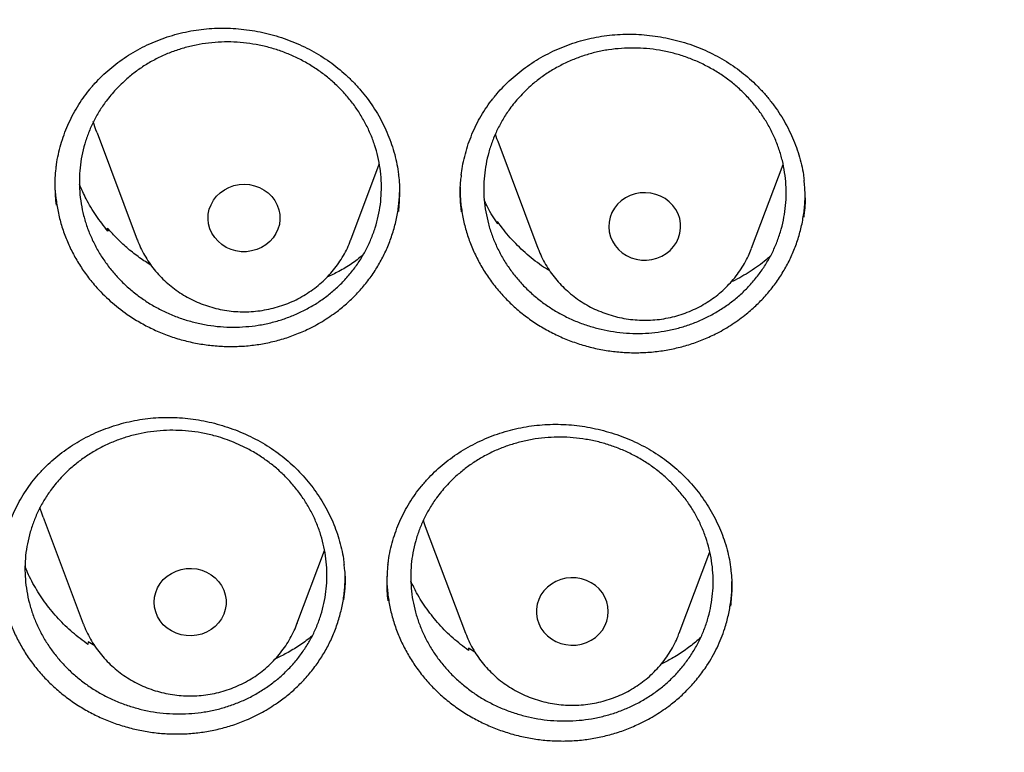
# Model space of a CAD drawing. Header units: millimetres. Extents: x 8 to 795, y 12 to 1770.
# Tile 87 of 127: x 372 to 383, y 1613 to 1621. Entities that reach past the tile are written whole.
import ezdxf

# ---------------------------------------------------------------- set-up
doc = ezdxf.new("R2010")
doc.units = ezdxf.units.MM

msp = doc.modelspace()

# ---------------------------------------------------------------- linework, layer by layer
at = {"color": 7, "linetype": 'Continuous', "lineweight": 30}
for p, q in [((372.62, 1620.147), (373.067, 1618.959)), ((377.075, 1620.054), (377.522, 1618.865)), ((375.443, 1618.959), (375.758, 1619.798)), ((379.898, 1618.865), (380.248, 1619.797)), ((372.732, 1619.066), (372.736, 1619.088)), ((372.736, 1619.088), (372.739, 1619.056)), ((377.068, 1619.148), (377.072, 1619.162)), ((377.072, 1619.162), (377.076, 1619.135)), ((375.443, 1618.959), (375.44, 1618.953)), ((379.894, 1618.855), (379.897, 1618.863)), ((372.02, 1615.874), (372.467, 1614.685)), ((376.27, 1615.77), (376.717, 1614.582)), ((374.843, 1614.685), (375.15, 1615.5)), ((379.093, 1614.582), (379.433, 1615.486)), ((372.468, 1614.681), (372.467, 1614.685)), ((374.845, 1614.692), (374.843, 1614.685)), ((379.091, 1614.577), (379.093, 1614.582)), ((372.521, 1614.486), (372.519, 1614.455)), ((372.595, 1614.439), (372.521, 1614.486)), ((376.752, 1614.416), (376.75, 1614.39)), ((376.822, 1614.371), (376.752, 1614.416))]:
    msp.add_line(p, q, dxfattribs=at)
at = {"color": 7, "linetype": 'Continuous', "lineweight": 30, "flags": 128}
for points in [[(372.62, 1620.147), (372.607, 1620.181), (372.578, 1620.274)], [(377.047, 1620.136), (377.063, 1620.087), (377.075, 1620.054)], [(373.868, 1619.298), (373.888, 1619.349), (373.915, 1619.398), (373.949, 1619.442), (373.99, 1619.482), (374.036, 1619.515), (374.087, 1619.541), (374.142, 1619.561), (374.199, 1619.572), (374.257, 1619.576), (374.315, 1619.572), (374.372, 1619.559), (374.427, 1619.539), (374.477, 1619.512), (374.523, 1619.479), (374.564, 1619.439), (374.597, 1619.394), (374.624, 1619.345), (374.642, 1619.293), (374.653, 1619.239), (374.654, 1619.185), (374.648, 1619.13), (374.632, 1619.077), (374.609, 1619.027), (374.579, 1618.98), (374.541, 1618.938), (374.497, 1618.902), (374.448, 1618.872), (374.395, 1618.849), (374.339, 1618.834), (374.281, 1618.826), (374.223, 1618.826), (374.165, 1618.835), (374.11, 1618.851), (374.057, 1618.874), (374.008, 1618.905), (373.965, 1618.942), (373.928, 1618.984), (373.898, 1619.031), (373.875, 1619.082), (373.861, 1619.135), (373.855, 1619.189), (373.857, 1619.244), (373.868, 1619.298)], [(379.086, 1618.979), (379.102, 1619.031), (379.109, 1619.086), (379.108, 1619.14), (379.099, 1619.194), (379.081, 1619.247), (379.056, 1619.296), (379.023, 1619.341), (378.983, 1619.381), (378.938, 1619.416), (378.887, 1619.443), (378.833, 1619.464), (378.776, 1619.477), (378.718, 1619.482), (378.66, 1619.479), (378.603, 1619.468), (378.548, 1619.45), (378.496, 1619.424), (378.449, 1619.391), (378.408, 1619.353), (378.373, 1619.309), (378.345, 1619.261), (378.325, 1619.209), (378.313, 1619.155), (378.31, 1619.101), (378.315, 1619.046), (378.329, 1618.993), (378.351, 1618.942), (378.38, 1618.895), (378.417, 1618.852), (378.459, 1618.815), (378.507, 1618.783), (378.56, 1618.759), (378.615, 1618.742), (378.673, 1618.733), (378.731, 1618.732), (378.789, 1618.739), (378.845, 1618.754), (378.899, 1618.776), (378.948, 1618.805), (378.992, 1618.841), (379.031, 1618.882), (379.062, 1618.929), (379.086, 1618.979)], [(372.02, 1615.874), (372.008, 1615.907), (371.984, 1615.98)], [(376.246, 1615.839), (376.258, 1615.803), (376.27, 1615.77)], [(373.255, 1614.927), (373.259, 1614.982), (373.272, 1615.035), (373.293, 1615.086), (373.321, 1615.134), (373.357, 1615.177), (373.399, 1615.215), (373.447, 1615.247), (373.499, 1615.272), (373.554, 1615.29), (373.611, 1615.3), (373.67, 1615.302), (373.728, 1615.296), (373.784, 1615.282), (373.838, 1615.261), (373.888, 1615.232), (373.933, 1615.197), (373.972, 1615.156), (374.004, 1615.111), (374.029, 1615.061), (374.045, 1615.009), (374.054, 1614.954), (374.054, 1614.9), (374.045, 1614.845), (374.029, 1614.793), (374.004, 1614.743), (373.972, 1614.698), (373.933, 1614.657), (373.888, 1614.622), (373.838, 1614.593), (373.784, 1614.572), (373.728, 1614.558), (373.67, 1614.552), (373.611, 1614.554), (373.554, 1614.564), (373.499, 1614.582), (373.447, 1614.607), (373.399, 1614.638), (373.357, 1614.676), (373.321, 1614.72), (373.293, 1614.768), (373.272, 1614.819), (373.259, 1614.872), (373.255, 1614.927)], [(378.305, 1614.823), (378.301, 1614.878), (378.288, 1614.931), (378.267, 1614.982), (378.239, 1615.03), (378.203, 1615.074), (378.161, 1615.112), (378.113, 1615.143), (378.061, 1615.168), (378.006, 1615.186), (377.949, 1615.196), (377.89, 1615.198), (377.832, 1615.192), (377.776, 1615.178), (377.722, 1615.157), (377.672, 1615.128), (377.627, 1615.093), (377.588, 1615.052), (377.556, 1615.007), (377.531, 1614.957), (377.515, 1614.905), (377.506, 1614.85), (377.506, 1614.796), (377.515, 1614.741), (377.531, 1614.689), (377.556, 1614.639), (377.588, 1614.594), (377.627, 1614.553), (377.672, 1614.518), (377.722, 1614.489), (377.776, 1614.468), (377.832, 1614.454), (377.89, 1614.448), (377.949, 1614.45), (378.006, 1614.46), (378.061, 1614.478), (378.113, 1614.503), (378.161, 1614.535), (378.203, 1614.573), (378.239, 1614.616), (378.267, 1614.664), (378.288, 1614.715), (378.301, 1614.768), (378.305, 1614.823)]]:
    msp.add_lwpolyline(points, dxfattribs=at)
at = {"color": 7, "linetype": 'Continuous', "lineweight": 30}
for points, knots in [([(358.722, 1619.106), (358.724, 1619.121), (358.744, 1619.292), (358.789, 1619.618), (358.858, 1620.082), (358.935, 1620.546), (359.02, 1621.008), (359.112, 1621.469), (359.211, 1621.928), (359.318, 1622.387), (359.433, 1622.843), (359.555, 1623.298), (359.684, 1623.751), (359.821, 1624.202), (359.965, 1624.651), (360.117, 1625.098), (360.275, 1625.543), (360.441, 1625.985), (360.614, 1626.425), (360.794, 1626.863), (360.982, 1627.297), (361.176, 1627.73), (361.377, 1628.159), (361.585, 1628.585), (361.801, 1629.008), (362.023, 1629.429), (362.252, 1629.846), (362.487, 1630.259), (362.73, 1630.669), (362.979, 1631.076), (363.234, 1631.479), (363.496, 1631.878), (363.765, 1632.274), (364.04, 1632.666), (364.321, 1633.053), (364.609, 1633.437), (364.903, 1633.816), (365.203, 1634.192), (365.509, 1634.562), (365.821, 1634.929), (366.139, 1635.291), (366.463, 1635.648), (366.792, 1636.001), (367.128, 1636.349), (367.469, 1636.692), (367.815, 1637.03), (368.167, 1637.363), (368.524, 1637.691), (368.887, 1638.014), (369.255, 1638.331), (369.628, 1638.644), (370.006, 1638.951), (370.389, 1639.252), (370.777, 1639.548), (371.169, 1639.838), (371.566, 1640.123), (371.968, 1640.402), (372.375, 1640.676), (372.785, 1640.943), (373.201, 1641.204), (373.62, 1641.46), (374.043, 1641.709), (374.471, 1641.953), (374.902, 1642.19), (375.337, 1642.421), (375.776, 1642.646), (376.218, 1642.864), (376.664, 1643.076), (377.113, 1643.282), (377.566, 1643.481), (378.022, 1643.674), (378.481, 1643.86), (378.943, 1644.04), (379.407, 1644.213), (379.875, 1644.379), (380.345, 1644.539), (380.818, 1644.691), (381.293, 1644.838), (381.77, 1644.977), (382.25, 1645.109), (382.732, 1645.235), (383.216, 1645.353), (383.701, 1645.465), (384.189, 1645.569), (384.678, 1645.667), (385.168, 1645.758), (385.66, 1645.841), (386.153, 1645.918), (386.648, 1645.987), (387.144, 1646.05), (387.64, 1646.105), (388.137, 1646.153), (388.635, 1646.194), (389.134, 1646.228), (389.633, 1646.255), (390.133, 1646.275), (390.633, 1646.287), (391.133, 1646.293), (391.633, 1646.291), (392.133, 1646.282), (392.632, 1646.266), (393.132, 1646.242), (393.631, 1646.212), (394.129, 1646.174), (394.627, 1646.13), (395.124, 1646.078), (395.62, 1646.019), (396.115, 1645.953), (396.609, 1645.88), (397.101, 1645.8), (397.592, 1645.712), (398.082, 1645.618), (398.57, 1645.517), (399.057, 1645.409), (399.542, 1645.293), (400.024, 1645.171), (400.505, 1645.042), (400.984, 1644.906), (401.46, 1644.764), (401.934, 1644.614), (402.405, 1644.458), (402.874, 1644.295), (403.34, 1644.125), (403.803, 1643.949), (404.264, 1643.766), (404.721, 1643.576), (405.175, 1643.38), (405.626, 1643.178), (406.074, 1642.969), (406.518, 1642.754), (406.959, 1642.532), (407.396, 1642.304), (407.829, 1642.07), (408.258, 1641.829), (408.683, 1641.583), (409.105, 1641.33), (409.522, 1641.072), (409.935, 1640.807), (410.343, 1640.537), (410.747, 1640.261), (411.147, 1639.979), (411.542, 1639.691), (411.932, 1639.398), (412.317, 1639.099), (412.698, 1638.795), (413.073, 1638.485), (413.443, 1638.17), (413.808, 1637.85), (414.168, 1637.524), (414.523, 1637.194), (414.872, 1636.858), (415.216, 1636.517), (415.554, 1636.172), (415.886, 1635.821), (416.213, 1635.466), (416.534, 1635.107), (416.849, 1634.743), (417.158, 1634.374), (417.461, 1634.001), (417.758, 1633.624), (418.048, 1633.242), (418.333, 1632.856), (418.611, 1632.467), (418.883, 1632.073), (419.148, 1631.675), (419.407, 1631.274), (419.659, 1630.869), (419.905, 1630.461), (420.144, 1630.049), (420.376, 1629.634), (420.601, 1629.215), (420.82, 1628.793), (421.031, 1628.368), (421.236, 1627.941), (421.434, 1627.51), (421.625, 1627.076), (421.808, 1626.64), (421.985, 1626.201), (422.154, 1625.76), (422.316, 1625.317), (422.471, 1624.871), (422.619, 1624.423), (422.759, 1623.973), (422.892, 1623.52), (423.018, 1623.067), (423.136, 1622.611), (423.247, 1622.154), (423.35, 1621.695), (423.446, 1621.234), (423.534, 1620.773), (423.615, 1620.31), (423.689, 1619.846), (423.754, 1619.381), (423.795, 1619.062), (423.813, 1618.898), (423.814, 1618.889)], [0, 0, 0, 0, 0.000525, 0.005758, 0.010991, 0.016224, 0.021457, 0.02669, 0.031923, 0.037156, 0.042389, 0.047622, 0.052854, 0.058087, 0.06332, 0.068553, 0.073785, 0.079018, 0.084251, 0.089483, 0.094716, 0.099949, 0.105181, 0.110413, 0.115646, 0.120878, 0.12611, 0.131343, 0.136575, 0.141807, 0.147039, 0.152271, 0.157503, 0.162735, 0.167967, 0.173199, 0.178431, 0.183663, 0.188894, 0.194126, 0.199358, 0.204589, 0.209821, 0.215052, 0.220284, 0.225515, 0.230746, 0.235978, 0.241209, 0.24644, 0.251671, 0.256902, 0.262133, 0.267364, 0.272595, 0.277826, 0.283057, 0.288288, 0.293519, 0.29875, 0.303981, 0.309211, 0.314442, 0.319673, 0.324903, 0.330134, 0.335365, 0.340595, 0.345826, 0.351056, 0.356287, 0.361517, 0.366748, 0.371978, 0.377208, 0.382439, 0.387669, 0.392899, 0.39813, 0.40336, 0.40859, 0.413821, 0.419051, 0.424281, 0.429511, 0.434741, 0.439972, 0.445202, 0.450432, 0.455662, 0.460892, 0.466122, 0.471353, 0.476583, 0.481813, 0.487043, 0.492273, 0.497503, 0.502733, 0.507963, 0.513194, 0.518424, 0.523654, 0.528884, 0.534114, 0.539344, 0.544574, 0.549804, 0.555035, 0.560265, 0.565495, 0.570725, 0.575955, 0.581185, 0.586416, 0.591646, 0.596876, 0.602106, 0.607337, 0.612567, 0.617797, 0.623027, 0.628258, 0.633488, 0.638718, 0.643949, 0.649179, 0.65441, 0.65964, 0.664871, 0.670101, 0.675332, 0.680562, 0.685793, 0.691023, 0.696254, 0.701485, 0.706715, 0.711946, 0.717177, 0.722408, 0.727638, 0.732869, 0.7381, 0.743331, 0.748562, 0.753793, 0.759024, 0.764256, 0.769487, 0.774718, 0.779949, 0.78518, 0.790412, 0.795643, 0.800875, 0.806106, 0.811338, 0.816569, 0.821801, 0.827033, 0.832264, 0.837496, 0.842728, 0.84796, 0.853192, 0.858424, 0.863656, 0.868888, 0.87412, 0.879352, 0.884584, 0.889817, 0.895049, 0.900281, 0.905514, 0.910746, 0.915979, 0.921211, 0.926444, 0.931676, 0.936909, 0.942142, 0.947374, 0.952607, 0.95784, 0.963073, 0.968306, 0.973539, 0.978772, 0.984005, 0.989238, 0.994471, 0.999704, 1, 1, 1, 1]), ([(372.56, 1620.657), (372.572, 1620.671), (372.609, 1620.714), (372.675, 1620.782), (372.76, 1620.858), (372.85, 1620.93), (372.946, 1620.997), (373.046, 1621.059), (373.151, 1621.114), (373.26, 1621.163), (373.372, 1621.206), (373.486, 1621.242), (373.603, 1621.271), (373.72, 1621.293), (373.838, 1621.307), (373.957, 1621.314), (374.075, 1621.314), (374.194, 1621.307), (374.314, 1621.293), (374.434, 1621.272), (374.553, 1621.244), (374.671, 1621.209), (374.786, 1621.167), (374.898, 1621.119), (375.006, 1621.065), (375.109, 1621.005), (375.207, 1620.94), (375.3, 1620.869), (375.388, 1620.793), (375.472, 1620.712), (375.551, 1620.625), (375.624, 1620.534), (375.692, 1620.437), (375.753, 1620.337), (375.808, 1620.234), (375.856, 1620.128), (375.897, 1620.019), (375.931, 1619.909), (375.956, 1619.798), (375.97, 1619.722), (375.973, 1619.682), (375.974, 1619.68)], [0, 0, 0, 0, 0.013078, 0.0393, 0.065641, 0.092157, 0.118827, 0.14562, 0.172499, 0.199419, 0.226319, 0.253145, 0.279851, 0.306397, 0.332752, 0.358888, 0.384891, 0.411176, 0.437736, 0.464515, 0.491453, 0.518476, 0.545504, 0.572439, 0.599212, 0.625763, 0.652043, 0.678053, 0.704026, 0.73032, 0.756846, 0.783567, 0.81044, 0.837414, 0.864437, 0.891446, 0.918385, 0.945216, 0.971906, 0.998438, 1, 1, 1, 1]), ([(372.952, 1620.75), (372.986, 1620.779), (373.056, 1620.836), (373.17, 1620.912), (373.292, 1620.98), (373.419, 1621.037), (373.551, 1621.084), (373.686, 1621.119), (373.825, 1621.145), (373.966, 1621.158), (374.108, 1621.161), (374.248, 1621.152), (374.39, 1621.132), (374.529, 1621.101), (374.664, 1621.059), (374.795, 1621.007), (374.922, 1620.944), (375.043, 1620.871), (375.156, 1620.79), (375.262, 1620.7), (375.362, 1620.601), (375.451, 1620.495), (375.531, 1620.383), (375.6, 1620.265), (375.66, 1620.142), (375.708, 1620.015), (375.744, 1619.885), (375.769, 1619.753), (375.782, 1619.619), (375.783, 1619.485), (375.772, 1619.351), (375.749, 1619.221), (375.714, 1619.091), (375.668, 1618.965), (375.611, 1618.843), (375.544, 1618.728), (375.466, 1618.617), (375.378, 1618.513), (375.281, 1618.418), (375.176, 1618.33), (375.063, 1618.251), (374.943, 1618.182), (374.818, 1618.122), (374.688, 1618.073), (374.553, 1618.034), (374.414, 1618.006), (374.274, 1617.99), (374.133, 1617.985), (373.991, 1617.99), (373.85, 1618.008), (373.711, 1618.036), (373.575, 1618.075), (373.442, 1618.125), (373.314, 1618.186), (373.192, 1618.255), (373.077, 1618.334), (372.968, 1618.423), (372.867, 1618.52), (372.775, 1618.624), (372.693, 1618.734), (372.621, 1618.851), (372.559, 1618.973), (372.508, 1619.099), (372.469, 1619.228), (372.441, 1619.36), (372.425, 1619.494), (372.422, 1619.628), (372.429, 1619.761), (372.449, 1619.893), (372.481, 1620.024), (372.524, 1620.15), (372.578, 1620.272), (372.644, 1620.39), (372.726, 1620.511), (372.827, 1620.634), (372.91, 1620.711), (372.952, 1620.75)], [0, 0, 0, 0, 0.013185, 0.026462, 0.040028, 0.053694, 0.066973, 0.080253, 0.093722, 0.107387, 0.12067, 0.133954, 0.147427, 0.161097, 0.174384, 0.187671, 0.201148, 0.214821, 0.228014, 0.241299, 0.254872, 0.268546, 0.28183, 0.295114, 0.308588, 0.322258, 0.335537, 0.348816, 0.362285, 0.37595, 0.389224, 0.402498, 0.415962, 0.429622, 0.442894, 0.456166, 0.469627, 0.483284, 0.496557, 0.50983, 0.523293, 0.536951, 0.550228, 0.563505, 0.576971, 0.590634, 0.603916, 0.617198, 0.63067, 0.644338, 0.657624, 0.670911, 0.684387, 0.698059, 0.711252, 0.724537, 0.738111, 0.751785, 0.765071, 0.778356, 0.791831, 0.805503, 0.818783, 0.832064, 0.845534, 0.859201, 0.872476, 0.885752, 0.899217, 0.912879, 0.926151, 0.939423, 0.952885, 0.966543, 0.983179, 1, 1, 1, 1]), ([(377.03, 1620.539), (377.042, 1620.554), (377.078, 1620.598), (377.142, 1620.668), (377.224, 1620.747), (377.312, 1620.822), (377.406, 1620.892), (377.504, 1620.957), (377.608, 1621.016), (377.715, 1621.069), (377.825, 1621.115), (377.939, 1621.155), (378.054, 1621.188), (378.171, 1621.214), (378.288, 1621.232), (378.406, 1621.243), (378.525, 1621.247), (378.644, 1621.244), (378.765, 1621.234), (378.885, 1621.217), (379.005, 1621.193), (379.123, 1621.162), (379.24, 1621.124), (379.353, 1621.08), (379.463, 1621.029), (379.568, 1620.972), (379.669, 1620.91), (379.764, 1620.843), (379.854, 1620.77), (379.94, 1620.692), (380.022, 1620.607), (380.098, 1620.518), (380.169, 1620.424), (380.234, 1620.326), (380.292, 1620.225), (380.343, 1620.12), (380.388, 1620.013), (380.425, 1619.904), (380.454, 1619.794), (380.473, 1619.699), (380.48, 1619.641), (380.482, 1619.62)], [0, 0, 0, 0, 0.012908, 0.038783, 0.064776, 0.090941, 0.117257, 0.143695, 0.170217, 0.196779, 0.223321, 0.24979, 0.276141, 0.302333, 0.328336, 0.354123, 0.379778, 0.405711, 0.431915, 0.458337, 0.484915, 0.511579, 0.538248, 0.564828, 0.591249, 0.617451, 0.643387, 0.669055, 0.694688, 0.720637, 0.746816, 0.773188, 0.799711, 0.826335, 0.853008, 0.879669, 0.906263, 0.932749, 0.959099, 0.985293, 1, 1, 1, 1]), ([(377.438, 1620.667), (377.472, 1620.696), (377.541, 1620.754), (377.655, 1620.832), (377.776, 1620.901), (377.903, 1620.96), (378.035, 1621.009), (378.169, 1621.047), (378.308, 1621.074), (378.45, 1621.089), (378.591, 1621.094), (378.732, 1621.087), (378.874, 1621.069), (379.013, 1621.04), (379.149, 1621), (379.28, 1620.949), (379.408, 1620.888), (379.53, 1620.817), (379.645, 1620.737), (379.752, 1620.649), (379.852, 1620.551), (379.943, 1620.446), (380.024, 1620.335), (380.094, 1620.218), (380.155, 1620.096), (380.204, 1619.969), (380.242, 1619.839), (380.268, 1619.708), (380.282, 1619.574), (380.285, 1619.439), (380.275, 1619.306), (380.254, 1619.175), (380.22, 1619.044), (380.176, 1618.917), (380.12, 1618.795), (380.053, 1618.678), (379.976, 1618.567), (379.889, 1618.462), (379.793, 1618.364), (379.689, 1618.276), (379.577, 1618.195), (379.457, 1618.123), (379.332, 1618.062), (379.203, 1618.011), (379.068, 1617.97), (378.929, 1617.941), (378.789, 1617.922), (378.648, 1617.915), (378.506, 1617.919), (378.364, 1617.934), (378.225, 1617.961), (378.089, 1617.998), (377.955, 1618.046), (377.826, 1618.105), (377.703, 1618.173), (377.587, 1618.25), (377.477, 1618.338), (377.375, 1618.433), (377.282, 1618.536), (377.199, 1618.645), (377.125, 1618.761), (377.062, 1618.883), (377.01, 1619.008), (376.97, 1619.136), (376.941, 1619.268), (376.923, 1619.402), (376.918, 1619.536), (376.925, 1619.669), (376.943, 1619.802), (376.974, 1619.933), (377.016, 1620.06), (377.069, 1620.183), (377.133, 1620.302), (377.214, 1620.425), (377.314, 1620.549), (377.396, 1620.627), (377.438, 1620.667)], [0, 0, 0, 0, 0.013184, 0.02646, 0.040025, 0.053689, 0.066967, 0.080246, 0.093714, 0.107378, 0.120659, 0.133941, 0.147412, 0.16108, 0.174365, 0.18765, 0.201125, 0.214796, 0.227987, 0.241271, 0.254843, 0.268515, 0.281799, 0.295083, 0.308557, 0.322227, 0.335507, 0.348788, 0.362258, 0.375924, 0.389201, 0.402477, 0.415943, 0.429605, 0.442879, 0.456152, 0.469616, 0.483275, 0.496549, 0.509823, 0.523286, 0.536946, 0.550222, 0.563499, 0.576965, 0.590627, 0.603907, 0.617188, 0.630658, 0.644324, 0.657608, 0.670892, 0.684366, 0.698036, 0.711228, 0.724511, 0.738084, 0.751756, 0.765041, 0.778325, 0.7918, 0.805471, 0.818753, 0.832034, 0.845506, 0.859173, 0.872451, 0.885728, 0.899195, 0.912859, 0.926133, 0.939407, 0.952871, 0.966532, 0.983173, 1, 1, 1, 1]), ([(372.164, 1619.749), (372.166, 1619.764), (372.171, 1619.818), (372.189, 1619.908), (372.216, 1620.019), (372.252, 1620.128), (372.294, 1620.235), (372.344, 1620.338), (372.4, 1620.438), (372.463, 1620.534), (372.517, 1620.606), (372.55, 1620.646), (372.56, 1620.657)], [0, 0, 0, 0, 0.047026, 0.160947, 0.27532, 0.389926, 0.5045, 0.618795, 0.732623, 0.845836, 0.958329, 1, 1, 1, 1]), ([(376.669, 1619.677), (376.674, 1619.71), (376.683, 1619.78), (376.707, 1619.887), (376.738, 1619.998), (376.777, 1620.106), (376.823, 1620.211), (376.876, 1620.313), (376.936, 1620.411), (376.988, 1620.486), (377.021, 1620.528), (377.03, 1620.539)], [0, 0, 0, 0, 0.104761, 0.226481, 0.34845, 0.470386, 0.592026, 0.71317, 0.833658, 0.953379, 1, 1, 1, 1]), ([(372.162, 1619.752), (372.162, 1619.751), (372.15, 1619.683), (372.147, 1619.546), (372.158, 1619.41), (372.164, 1619.343)], [0, 0, 0, 0, 0.0070727, 0.5021217, 1, 1, 1, 1]), ([(372.152, 1619.621), (372.152, 1619.605), (372.15, 1619.538), (372.161, 1619.421), (372.184, 1619.271), (372.222, 1619.121), (372.273, 1618.975), (372.337, 1618.833), (372.412, 1618.698), (372.5, 1618.567), (372.615, 1618.423), (372.765, 1618.273), (372.933, 1618.141), (373.092, 1618.04), (373.234, 1617.965), (373.382, 1617.902), (373.537, 1617.85), (373.694, 1617.811), (373.854, 1617.785), (374.015, 1617.771), (374.178, 1617.77), (374.34, 1617.782), (374.499, 1617.807), (374.654, 1617.844), (374.807, 1617.894), (374.966, 1617.961), (375.129, 1618.048), (375.235, 1618.123), (375.289, 1618.161)], [0, 0, 0, 0, 0.012105, 0.04878, 0.085773, 0.123025, 0.16089, 0.197633, 0.234695, 0.272017, 0.309946, 0.365211, 0.421359, 0.459412, 0.49621, 0.533264, 0.570715, 0.608711, 0.645536, 0.682618, 0.720099, 0.758128, 0.794904, 0.832002, 0.869364, 0.907339, 0.953416, 1, 1, 1, 1]), ([(375.974, 1619.272), (375.979, 1619.338), (375.99, 1619.471), (375.986, 1619.61), (375.974, 1619.68), (375.973, 1619.683)], [0, 0, 0, 0, 0.484503, 0.978914, 1, 1, 1, 1]), ([(376.67, 1619.68), (376.667, 1619.659), (376.653, 1619.571), (376.652, 1619.433), (376.665, 1619.318), (376.67, 1619.27)], [0, 0, 0, 0, 0.157477, 0.651695, 1, 1, 1, 1]), ([(380.481, 1619.211), (380.483, 1619.228), (380.497, 1619.313), (380.499, 1619.451), (380.486, 1619.571), (380.481, 1619.622)], [0, 0, 0, 0, 0.12795, 0.623035, 1, 1, 1, 1]), ([(372.739, 1619.056), (372.695, 1619.113), (372.605, 1619.226), (372.5, 1619.401), (372.448, 1619.52), (372.425, 1619.574)], [0, 0, 0, 0, 0.3536717, 0.7084636, 1, 1, 1, 1]), ([(375.289, 1618.161), (375.329, 1618.193), (375.409, 1618.258), (375.52, 1618.367), (375.622, 1618.486), (375.712, 1618.613), (375.79, 1618.746), (375.855, 1618.884), (375.908, 1619.028), (375.948, 1619.176), (375.974, 1619.327), (375.986, 1619.45), (375.985, 1619.523), (375.985, 1619.546)], [0, 0, 0, 0, 0.094393, 0.189453, 0.286585, 0.384427, 0.478938, 0.574128, 0.670348, 0.767966, 0.862255, 0.957388, 1, 1, 1, 1]), ([(376.657, 1619.543), (376.657, 1619.508), (376.657, 1619.422), (376.673, 1619.286), (376.701, 1619.136), (376.744, 1618.988), (376.8, 1618.843), (376.869, 1618.704), (376.948, 1618.571), (377.041, 1618.443), (377.144, 1618.323), (377.257, 1618.212), (377.379, 1618.111), (377.511, 1618.018), (377.65, 1617.937), (377.796, 1617.867), (377.946, 1617.809), (378.102, 1617.762), (378.261, 1617.729), (378.421, 1617.708), (378.583, 1617.7), (378.745, 1617.704), (378.907, 1617.722), (379.065, 1617.753), (379.219, 1617.795), (379.37, 1617.85), (379.527, 1617.923), (379.687, 1618.016), (379.79, 1618.095), (379.842, 1618.134)], [0, 0, 0, 0, 0.0256646, 0.0618856, 0.0983546, 0.1351124, 0.1724742, 0.2087603, 0.2452969, 0.2821211, 0.3195453, 0.3557645, 0.3925, 0.4294985, 0.4670393, 0.5033673, 0.5399496, 0.5768232, 0.6143014, 0.6506153, 0.6871829, 0.7241436, 0.7616448, 0.7979586, 0.8345268, 0.8713871, 0.9088531, 0.9541785, 1, 1, 1, 1]), ([(377.076, 1619.135), (377.036, 1619.195), (376.979, 1619.281), (376.938, 1619.374), (376.925, 1619.402)], [0, 0, 0, 0, 0.7005705, 1, 1, 1, 1]), ([(379.842, 1618.134), (379.881, 1618.168), (379.96, 1618.235), (380.067, 1618.349), (380.165, 1618.471), (380.251, 1618.601), (380.325, 1618.737), (380.385, 1618.877), (380.434, 1619.024), (380.468, 1619.173), (380.489, 1619.314), (380.492, 1619.405), (380.494, 1619.446)], [0, 0, 0, 0, 0.10062, 0.201952, 0.305497, 0.4098, 0.510463, 0.611849, 0.714331, 0.818303, 0.918841, 1, 1, 1, 1]), ([(373.222, 1618.674), (373.179, 1618.701), (373.09, 1618.758), (372.965, 1618.857), (372.845, 1618.966), (372.772, 1619.047), (372.736, 1619.088)], [0, 0, 0, 0, 0.239977, 0.488789, 0.744395, 1, 1, 1, 1]), ([(377.653, 1618.614), (377.623, 1618.632), (377.526, 1618.691), (377.378, 1618.814), (377.211, 1618.977), (377.118, 1619.1), (377.072, 1619.162)], [0, 0, 0, 0, 0.1305635, 0.4200335, 0.7105289, 1, 1, 1, 1]), ([(373.068, 1618.957), (373.077, 1618.935), (373.096, 1618.884), (373.136, 1618.806), (373.185, 1618.724), (373.24, 1618.646), (373.302, 1618.573), (373.369, 1618.504), (373.442, 1618.44), (373.52, 1618.382), (373.602, 1618.33), (373.688, 1618.285), (373.778, 1618.246), (373.871, 1618.213), (373.966, 1618.188), (374.063, 1618.17), (374.161, 1618.159), (374.26, 1618.156), (374.359, 1618.16), (374.457, 1618.172), (374.555, 1618.191), (374.65, 1618.217), (374.743, 1618.25), (374.833, 1618.29), (374.919, 1618.337), (375.001, 1618.391), (375.079, 1618.45), (375.152, 1618.515), (375.219, 1618.585), (375.28, 1618.66), (375.335, 1618.74), (375.383, 1618.823), (375.418, 1618.894), (375.434, 1618.939), (375.439, 1618.953)], [0, 0, 0, 0, 0.0235, 0.05509, 0.086718, 0.11839, 0.150113, 0.18189, 0.213724, 0.245616, 0.277566, 0.309571, 0.341628, 0.373734, 0.405884, 0.438073, 0.470294, 0.502542, 0.53481, 0.567091, 0.599376, 0.631659, 0.663931, 0.696186, 0.728416, 0.760612, 0.792769, 0.824878, 0.856935, 0.888934, 0.920873, 0.95275, 0.984566, 1, 1, 1, 1]), ([(377.522, 1618.868), (377.526, 1618.856), (377.541, 1618.815), (377.573, 1618.746), (377.619, 1618.663), (377.672, 1618.583), (377.732, 1618.508), (377.797, 1618.437), (377.867, 1618.372), (377.943, 1618.311), (378.024, 1618.257), (378.108, 1618.209), (378.197, 1618.167), (378.289, 1618.132), (378.383, 1618.104), (378.479, 1618.083), (378.577, 1618.069), (378.676, 1618.063), (378.775, 1618.064), (378.873, 1618.072), (378.971, 1618.088), (379.067, 1618.112), (379.161, 1618.142), (379.252, 1618.18), (379.34, 1618.224), (379.424, 1618.275), (379.504, 1618.331), (379.578, 1618.394), (379.648, 1618.462), (379.711, 1618.536), (379.769, 1618.613), (379.82, 1618.695), (379.862, 1618.775), (379.884, 1618.829), (379.894, 1618.854)], [0, 0, 0, 0, 0.01226, 0.043846, 0.075466, 0.107128, 0.138838, 0.170602, 0.202421, 0.234299, 0.266234, 0.298226, 0.330271, 0.362367, 0.394508, 0.42669, 0.458907, 0.491154, 0.523424, 0.555709, 0.588003, 0.620296, 0.652582, 0.684854, 0.717104, 0.749323, 0.781505, 0.813643, 0.845731, 0.877762, 0.909735, 0.941646, 0.973494, 1, 1, 1, 1]), ([(375.574, 1618.783), (375.533, 1618.752), (375.448, 1618.688), (375.315, 1618.607), (375.22, 1618.562), (375.175, 1618.541)], [0, 0, 0, 0, 0.328989, 0.684243, 1, 1, 1, 1]), ([(380.109, 1618.78), (380.093, 1618.765), (380.024, 1618.7), (379.884, 1618.606), (379.752, 1618.524), (379.676, 1618.492), (379.669, 1618.488)], [0, 0, 0, 0, 0.126171, 0.538751, 0.952648, 1, 1, 1, 1]), ([(356.404, 1618.228), (356.401, 1618.193), (356.397, 1618.123), (356.39, 1618.006), (356.384, 1617.881), (356.376, 1617.75), (356.368, 1617.609), (356.36, 1617.457), (356.351, 1617.279), (356.343, 1617.07), (356.334, 1616.829), (356.327, 1616.54), (356.322, 1616.199), (356.321, 1615.8), (356.326, 1615.372), (356.337, 1614.912), (356.357, 1614.426), (356.386, 1613.925), (356.423, 1613.42), (356.468, 1612.918), (356.522, 1612.416), (356.583, 1611.917), (356.67, 1611.292), (356.792, 1610.543), (356.959, 1609.673), (357.111, 1608.984), (357.234, 1608.473), (357.319, 1608.138), (357.407, 1607.808), (357.494, 1607.494), (357.578, 1607.202), (357.657, 1606.937), (357.73, 1606.698), (357.797, 1606.485), (357.857, 1606.299), (357.91, 1606.138), (357.955, 1606.004), (357.99, 1605.9), (358.017, 1605.82), (358.041, 1605.751), (358.067, 1605.676), (358.098, 1605.587), (358.135, 1605.483), (358.181, 1605.354), (358.238, 1605.196), (358.308, 1605.009), (358.387, 1604.8), (358.476, 1604.569), (358.576, 1604.316), (358.686, 1604.047), (358.801, 1603.77), (358.963, 1603.392), (359.173, 1602.922), (359.436, 1602.364), (359.735, 1601.758), (360.074, 1601.109), (360.455, 1600.421), (360.847, 1599.753), (361.288, 1599.039), (361.786, 1598.279), (362.348, 1597.475), (362.935, 1596.687), (363.471, 1596.009), (363.952, 1595.43), (364.374, 1594.942), (364.819, 1594.447), (365.288, 1593.946), (365.747, 1593.476), (366.192, 1593.037), (366.62, 1592.629), (367.066, 1592.22), (367.527, 1591.811), (367.942, 1591.457), (368.296, 1591.164), (368.578, 1590.935), (368.842, 1590.726), (369.086, 1590.535), (369.311, 1590.363), (369.507, 1590.216), (369.675, 1590.091), (369.818, 1589.987), (369.945, 1589.894), (370.05, 1589.819), (370.132, 1589.76), (370.19, 1589.718), (370.24, 1589.683), (370.296, 1589.643), (370.372, 1589.59), (370.472, 1589.52), (370.595, 1589.435), (370.74, 1589.336), (370.907, 1589.222), (371.187, 1589.035), (371.575, 1588.782), (372.071, 1588.469), (372.581, 1588.16), (373.104, 1587.854), (373.642, 1587.553), (374.226, 1587.238), (374.861, 1586.913), (375.547, 1586.578), (376.246, 1586.256), (376.987, 1585.934), (377.764, 1585.617), (378.576, 1585.309), (379.383, 1585.024), (380.185, 1584.762), (380.977, 1584.524), (381.758, 1584.308), (382.527, 1584.113), (383.294, 1583.935), (384.138, 1583.759), (385.063, 1583.589), (386.071, 1583.433), (387.082, 1583.304), (388.097, 1583.203), (389.115, 1583.13), (390.134, 1583.084), (391.155, 1583.068), (392.175, 1583.079), (393.195, 1583.119), (394.213, 1583.186), (395.229, 1583.282), (396.242, 1583.406), (397.253, 1583.557), (398.256, 1583.736), (399.25, 1583.941), (400.236, 1584.173), (401.22, 1584.433), (402.128, 1584.701), (402.965, 1584.97), (403.734, 1585.236), (404.508, 1585.524), (405.294, 1585.838), (406.092, 1586.179), (406.9, 1586.547), (407.712, 1586.943), (408.528, 1587.366), (409.189, 1587.731), (409.692, 1588.021), (410.03, 1588.222), (410.348, 1588.414), (410.643, 1588.598), (410.916, 1588.77), (411.166, 1588.932), (411.394, 1589.082), (411.602, 1589.222), (411.786, 1589.347), (411.947, 1589.457), (412.085, 1589.553), (412.204, 1589.637), (412.299, 1589.704), (412.381, 1589.762), (412.463, 1589.821), (412.559, 1589.89), (412.674, 1589.973), (412.805, 1590.069), (412.954, 1590.18), (413.117, 1590.302), (413.289, 1590.432), (413.467, 1590.569), (413.649, 1590.711), (413.907, 1590.915), (414.243, 1591.186), (414.66, 1591.534), (415.092, 1591.907), (415.538, 1592.305), (415.997, 1592.73), (416.42, 1593.136), (416.805, 1593.519), (417.145, 1593.867), (417.475, 1594.216), (417.79, 1594.558), (418.089, 1594.89), (418.386, 1595.231), (418.681, 1595.578), (418.972, 1595.93), (419.242, 1596.266), (419.494, 1596.588), (419.728, 1596.894), (419.946, 1597.185), (420.144, 1597.458), (420.331, 1597.719), (420.517, 1597.985), (420.713, 1598.269), (420.92, 1598.579), (421.139, 1598.915), (421.369, 1599.277), (421.609, 1599.667), (421.858, 1600.084), (422.094, 1600.494), (422.317, 1600.895), (422.526, 1601.283), (422.736, 1601.684), (422.939, 1602.089), (423.138, 1602.498), (423.328, 1602.905), (423.509, 1603.306), (423.674, 1603.687), (423.824, 1604.046), (423.961, 1604.382), (424.084, 1604.697), (424.195, 1604.989), (424.28, 1605.22), (424.342, 1605.391), (424.383, 1605.505), (424.417, 1605.6), (424.443, 1605.677), (424.465, 1605.739), (424.486, 1605.801), (424.512, 1605.877), (424.547, 1605.978), (424.588, 1606.103), (424.646, 1606.276), (424.716, 1606.495), (424.799, 1606.758), (424.884, 1607.038), (424.971, 1607.334), (425.067, 1607.674), (425.171, 1608.063), (425.283, 1608.502), (425.394, 1608.967), (425.495, 1609.42), (425.586, 1609.858), (425.667, 1610.279), (425.744, 1610.713), (425.832, 1611.249), (425.922, 1611.874), (426.007, 1612.576), (426.074, 1613.257), (426.124, 1613.914), (426.159, 1614.548), (426.181, 1615.159), (426.188, 1615.655), (426.189, 1616.044), (426.186, 1616.329), (426.181, 1616.608), (426.174, 1616.875), (426.165, 1617.128), (426.155, 1617.375), (426.144, 1617.614), (426.132, 1617.841), (426.119, 1618.043), (426.11, 1618.17), (426.106, 1618.228)], [0, 0, 0, 0, 0.000951, 0.00193, 0.003036, 0.004253, 0.00557, 0.006974, 0.008466, 0.010552, 0.012788, 0.015174, 0.018604, 0.022304, 0.026272, 0.03051, 0.035109, 0.039809, 0.0445, 0.049182, 0.053854, 0.058517, 0.063171, 0.071403, 0.079606, 0.08778, 0.090983, 0.094182, 0.097376, 0.100428, 0.103231, 0.105785, 0.10809, 0.110147, 0.111955, 0.113514, 0.114824, 0.115886, 0.116546, 0.117156, 0.117891, 0.118757, 0.119771, 0.120935, 0.122551, 0.124388, 0.126447, 0.128728, 0.13123, 0.133951, 0.136743, 0.139516, 0.145262, 0.150923, 0.1565, 0.163835, 0.171017, 0.178053, 0.185051, 0.193962, 0.202877, 0.211797, 0.220722, 0.226386, 0.232222, 0.238234, 0.244421, 0.250785, 0.255992, 0.261311, 0.266742, 0.272286, 0.27791, 0.281398, 0.284647, 0.287657, 0.290428, 0.29296, 0.295254, 0.296996, 0.29857, 0.299975, 0.301212, 0.302031, 0.302668, 0.303134, 0.303663, 0.304513, 0.305603, 0.306932, 0.308499, 0.310306, 0.312352, 0.317473, 0.322689, 0.327986, 0.333366, 0.338829, 0.344373, 0.351014, 0.357768, 0.364616, 0.371408, 0.379162, 0.386804, 0.394332, 0.401748, 0.409052, 0.416116, 0.423071, 0.429942, 0.436807, 0.445722, 0.454637, 0.463552, 0.472466, 0.481381, 0.490295, 0.49921, 0.508124, 0.517039, 0.525953, 0.534868, 0.543782, 0.552714, 0.561687, 0.570523, 0.5794, 0.588318, 0.597277, 0.604345, 0.611477, 0.618749, 0.626162, 0.633856, 0.641697, 0.649684, 0.657818, 0.6661, 0.66977, 0.673275, 0.676573, 0.679664, 0.682548, 0.68518, 0.687613, 0.689846, 0.691879, 0.693552, 0.69506, 0.696371, 0.697452, 0.698185, 0.699064, 0.700127, 0.701375, 0.702837, 0.704492, 0.706336, 0.708286, 0.710293, 0.712359, 0.714483, 0.719094, 0.723957, 0.729073, 0.73444, 0.74006, 0.745932, 0.750271, 0.754723, 0.75908, 0.763275, 0.767308, 0.77118, 0.775537, 0.779669, 0.783578, 0.787262, 0.79079, 0.794084, 0.797145, 0.799974, 0.80285, 0.805987, 0.809384, 0.813035, 0.816945, 0.821115, 0.825545, 0.830235, 0.834102, 0.838129, 0.842317, 0.846532, 0.850561, 0.854837, 0.85888, 0.862688, 0.866263, 0.869603, 0.87271, 0.875584, 0.878223, 0.879511, 0.880626, 0.881559, 0.88231, 0.882879, 0.883358, 0.884118, 0.885104, 0.886317, 0.887757, 0.890141, 0.892693, 0.895393, 0.898242, 0.901239, 0.905195, 0.909383, 0.913804, 0.918457, 0.922275, 0.926237, 0.930343, 0.934543, 0.941328, 0.94789, 0.954228, 0.960343, 0.966236, 0.971905, 0.977351, 0.980059, 0.98271, 0.985301, 0.987816, 0.990158, 0.992312, 0.994612, 0.996657, 0.99845, 1, 1, 1, 1]), ([(371.998, 1616.382), (372.011, 1616.395), (372.049, 1616.436), (372.118, 1616.501), (372.206, 1616.574), (372.299, 1616.642), (372.397, 1616.705), (372.5, 1616.763), (372.607, 1616.814), (372.718, 1616.859), (372.832, 1616.897), (372.948, 1616.929), (373.065, 1616.953), (373.183, 1616.971), (373.302, 1616.981), (373.421, 1616.984), (373.539, 1616.98), (373.658, 1616.969), (373.777, 1616.95), (373.896, 1616.925), (374.014, 1616.893), (374.13, 1616.854), (374.244, 1616.809), (374.354, 1616.757), (374.46, 1616.699), (374.561, 1616.636), (374.656, 1616.568), (374.747, 1616.495), (374.832, 1616.416), (374.912, 1616.333), (374.987, 1616.244), (375.057, 1616.15), (375.121, 1616.053), (375.179, 1615.951), (375.23, 1615.846), (375.274, 1615.739), (375.311, 1615.63), (375.339, 1615.52), (375.359, 1615.425), (375.365, 1615.367), (375.368, 1615.346)], [0, 0, 0, 0, 0.013262, 0.039834, 0.066526, 0.093393, 0.120414, 0.147559, 0.17479, 0.202062, 0.229315, 0.256493, 0.283549, 0.310443, 0.337143, 0.363622, 0.389964, 0.416589, 0.443492, 0.470619, 0.497905, 0.525278, 0.552655, 0.579939, 0.607058, 0.633952, 0.660573, 0.686917, 0.713224, 0.739857, 0.766727, 0.793799, 0.821027, 0.848361, 0.875747, 0.903123, 0.930431, 0.95763, 0.98469, 1, 1, 1, 1]), ([(376.256, 1616.252), (376.268, 1616.266), (376.305, 1616.309), (376.372, 1616.376), (376.457, 1616.452), (376.548, 1616.524), (376.644, 1616.59), (376.745, 1616.651), (376.85, 1616.706), (376.959, 1616.755), (377.071, 1616.798), (377.186, 1616.834), (377.303, 1616.862), (377.42, 1616.884), (377.539, 1616.899), (377.657, 1616.906), (377.776, 1616.906), (377.895, 1616.899), (378.015, 1616.885), (378.134, 1616.864), (378.253, 1616.836), (378.371, 1616.802), (378.486, 1616.76), (378.598, 1616.712), (378.706, 1616.658), (378.809, 1616.599), (378.907, 1616.534), (379, 1616.464), (379.088, 1616.389), (379.171, 1616.308), (379.249, 1616.222), (379.322, 1616.131), (379.39, 1616.035), (379.451, 1615.936), (379.506, 1615.833), (379.553, 1615.728), (379.594, 1615.62), (379.627, 1615.511), (379.652, 1615.4), (379.665, 1615.325), (379.669, 1615.287), (379.669, 1615.286)], [0, 0, 0, 0, 0.0131, 0.039343, 0.065705, 0.09224, 0.118927, 0.145736, 0.17263, 0.199565, 0.226479, 0.25332, 0.28004, 0.3066, 0.332969, 0.359119, 0.385132, 0.411425, 0.437993, 0.464782, 0.49173, 0.518764, 0.545804, 0.572752, 0.599539, 0.626105, 0.652401, 0.678425, 0.704411, 0.730719, 0.757262, 0.784004, 0.810901, 0.837904, 0.864959, 0.892004, 0.918984, 0.945857, 0.972593, 0.999173, 1, 1, 1, 1]), ([(372.343, 1616.43), (372.378, 1616.459), (372.447, 1616.516), (372.561, 1616.591), (372.682, 1616.659), (372.81, 1616.716), (372.941, 1616.763), (373.076, 1616.798), (373.215, 1616.824), (373.356, 1616.838), (373.498, 1616.84), (373.639, 1616.832), (373.78, 1616.812), (373.942, 1616.776), (374.122, 1616.717), (374.293, 1616.637), (374.434, 1616.553), (374.548, 1616.472), (374.654, 1616.383), (374.754, 1616.285), (374.843, 1616.179), (374.923, 1616.068), (374.993, 1615.951), (375.053, 1615.829), (375.101, 1615.702), (375.138, 1615.573), (375.163, 1615.442), (375.176, 1615.309), (375.178, 1615.175), (375.167, 1615.043), (375.145, 1614.913), (375.111, 1614.783), (375.065, 1614.658), (375.008, 1614.537), (374.941, 1614.422), (374.863, 1614.312), (374.776, 1614.209), (374.679, 1614.114), (374.575, 1614.027), (374.462, 1613.948), (374.342, 1613.878), (374.217, 1613.819), (374.087, 1613.77), (373.952, 1613.731), (373.814, 1613.703), (373.674, 1613.687), (373.533, 1613.681), (373.391, 1613.687), (373.249, 1613.704), (373.111, 1613.732), (372.975, 1613.771), (372.841, 1613.82), (372.713, 1613.88), (372.59, 1613.95), (372.475, 1614.028), (372.366, 1614.116), (372.265, 1614.213), (372.173, 1614.316), (372.091, 1614.425), (372.018, 1614.542), (371.956, 1614.663), (371.905, 1614.788), (371.865, 1614.916), (371.837, 1615.048), (371.821, 1615.18), (371.817, 1615.314), (371.824, 1615.446), (371.844, 1615.578), (371.875, 1615.707), (371.918, 1615.833), (371.971, 1615.954), (372.036, 1616.072), (372.118, 1616.193), (372.218, 1616.315), (372.301, 1616.392), (372.343, 1616.43)], [0, 0, 0, 0, 0.013189, 0.02647, 0.04004, 0.05371, 0.066947, 0.080301, 0.09375, 0.10742, 0.12066, 0.133993, 0.147469, 0.161142, 0.181003, 0.20118, 0.214854, 0.228093, 0.241425, 0.2549, 0.268571, 0.281805, 0.295156, 0.308602, 0.322269, 0.335498, 0.348843, 0.362284, 0.375946, 0.389172, 0.402514, 0.415952, 0.42961, 0.442836, 0.456179, 0.469617, 0.483275, 0.496505, 0.509851, 0.523293, 0.536954, 0.550189, 0.563541, 0.576988, 0.590655, 0.603894, 0.617226, 0.630701, 0.644373, 0.657567, 0.670852, 0.684426, 0.6981, 0.71134, 0.724673, 0.738149, 0.751822, 0.765057, 0.77841, 0.791857, 0.805526, 0.818756, 0.832103, 0.845546, 0.859208, 0.872435, 0.885778, 0.899217, 0.912875, 0.926101, 0.939444, 0.952881, 0.966539, 0.983177, 1, 1, 1, 1]), ([(376.623, 1616.338), (376.657, 1616.367), (376.726, 1616.425), (376.839, 1616.503), (376.96, 1616.572), (377.087, 1616.631), (377.218, 1616.679), (377.353, 1616.717), (377.492, 1616.744), (377.633, 1616.76), (377.775, 1616.764), (377.916, 1616.758), (378.057, 1616.74), (378.197, 1616.711), (378.332, 1616.671), (378.464, 1616.621), (378.592, 1616.56), (378.715, 1616.49), (378.83, 1616.41), (378.937, 1616.322), (379.037, 1616.225), (379.128, 1616.121), (379.21, 1616.011), (379.28, 1615.895), (379.341, 1615.773), (379.391, 1615.647), (379.429, 1615.518), (379.455, 1615.388), (379.47, 1615.254), (379.473, 1615.121), (379.463, 1614.988), (379.442, 1614.857), (379.409, 1614.728), (379.365, 1614.601), (379.309, 1614.48), (379.243, 1614.364), (379.166, 1614.252), (379.08, 1614.148), (378.984, 1614.051), (378.881, 1613.963), (378.768, 1613.882), (378.649, 1613.811), (378.524, 1613.75), (378.395, 1613.699), (378.26, 1613.658), (378.121, 1613.629), (377.981, 1613.61), (377.841, 1613.603), (377.698, 1613.607), (377.556, 1613.622), (377.417, 1613.648), (377.281, 1613.685), (377.147, 1613.733), (377.017, 1613.791), (376.894, 1613.859), (376.778, 1613.936), (376.668, 1614.023), (376.566, 1614.117), (376.473, 1614.219), (376.389, 1614.328), (376.315, 1614.443), (376.252, 1614.564), (376.2, 1614.689), (376.159, 1614.816), (376.129, 1614.947), (376.112, 1615.08), (376.106, 1615.213), (376.112, 1615.345), (376.131, 1615.478), (376.161, 1615.608), (376.202, 1615.735), (376.255, 1615.857), (376.319, 1615.975), (376.4, 1616.097), (376.499, 1616.221), (376.581, 1616.299), (376.623, 1616.338)], [0, 0, 0, 0, 0.0131884, 0.0264683, 0.0400372, 0.0537058, 0.0669419, 0.0802948, 0.0937427, 0.107411, 0.1206497, 0.133981, 0.1474557, 0.1611269, 0.1743186, 0.1876019, 0.2011741, 0.2148462, 0.2280838, 0.2414382, 0.2548878, 0.268558, 0.2817919, 0.2951425, 0.3085882, 0.3222546, 0.3354845, 0.3488311, 0.3622728, 0.375935, 0.3891624, 0.4025065, 0.4159457, 0.4296052, 0.4428328, 0.456177, 0.4696162, 0.4832757, 0.496506, 0.509853, 0.5232949, 0.5369571, 0.5501914, 0.5635424, 0.5769884, 0.5906548, 0.6038928, 0.6172233, 0.6306972, 0.6443675, 0.6575592, 0.6708426, 0.6844148, 0.6980869, 0.7113254, 0.7246565, 0.7381311, 0.7518022, 0.7650373, 0.7783892, 0.7918363, 0.805504, 0.818735, 0.8320828, 0.8455256, 0.8591891, 0.872417, 0.8857616, 0.8992013, 0.9128614, 0.9260887, 0.9394326, 0.9528714, 0.9665307, 0.9831726, 1, 1, 1, 1]), ([(371.557, 1615.433), (371.562, 1615.469), (371.572, 1615.541), (371.597, 1615.65), (371.629, 1615.759), (371.668, 1615.866), (371.715, 1615.97), (371.768, 1616.071), (371.829, 1616.169), (371.895, 1616.261), (371.952, 1616.332), (371.988, 1616.371), (371.998, 1616.382)], [0, 0, 0, 0, 0.101048, 0.208306, 0.315991, 0.423896, 0.531771, 0.639382, 0.746552, 0.853138, 0.95904, 1, 1, 1, 1]), ([(375.855, 1615.341), (375.857, 1615.358), (375.863, 1615.412), (375.88, 1615.503), (375.908, 1615.614), (375.944, 1615.722), (375.987, 1615.828), (376.036, 1615.932), (376.093, 1616.031), (376.156, 1616.126), (376.211, 1616.2), (376.246, 1616.24), (376.256, 1616.252)], [0, 0, 0, 0, 0.05038, 0.163425, 0.276922, 0.390652, 0.504353, 0.617776, 0.730735, 0.843078, 0.9547, 1, 1, 1, 1]), ([(375.365, 1614.952), (375.371, 1614.995), (375.383, 1615.104), (375.383, 1615.238), (375.369, 1615.326), (375.366, 1615.348)], [0, 0, 0, 0, 0.324762, 0.834125, 1, 1, 1, 1]), ([(375.853, 1615.344), (375.848, 1615.279), (375.838, 1615.147), (375.842, 1615.011), (375.854, 1614.943), (375.855, 1614.942)], [0, 0, 0, 0, 0.487449, 0.990262, 1, 1, 1, 1]), ([(371.546, 1615.29), (371.546, 1615.25), (371.548, 1615.161), (371.566, 1615.021), (371.597, 1614.871), (371.643, 1614.724), (371.701, 1614.581), (371.771, 1614.444), (371.853, 1614.311), (371.948, 1614.185), (372.052, 1614.067), (372.167, 1613.958), (372.291, 1613.857), (372.424, 1613.766), (372.564, 1613.687), (372.709, 1613.619), (372.861, 1613.562), (373.017, 1613.517), (373.176, 1613.485), (373.336, 1613.465), (373.499, 1613.458), (373.661, 1613.464), (373.821, 1613.483), (373.978, 1613.514), (374.133, 1613.558), (374.294, 1613.619), (374.461, 1613.699), (374.57, 1613.77), (374.625, 1613.806)], [0, 0, 0, 0, 0.029532, 0.067218, 0.105306, 0.143951, 0.181437, 0.219181, 0.257324, 0.296021, 0.333605, 0.371452, 0.409706, 0.44852, 0.486056, 0.523854, 0.562057, 0.600815, 0.638386, 0.67622, 0.714461, 0.753261, 0.790795, 0.828591, 0.866792, 0.90555, 0.952518, 1, 1, 1, 1]), ([(372.519, 1614.455), (372.461, 1614.499), (372.344, 1614.587), (372.188, 1614.74), (372.049, 1614.907), (371.932, 1615.088), (371.855, 1615.23), (371.826, 1615.314), (371.82, 1615.331)], [0, 0, 0, 0, 0.1898268, 0.3802548, 0.5700823, 0.7606163, 0.9517574, 1, 1, 1, 1]), ([(379.669, 1614.882), (379.674, 1614.945), (379.685, 1615.076), (379.682, 1615.213), (379.669, 1615.284), (379.668, 1615.289)], [0, 0, 0, 0, 0.4689353, 0.965743, 1, 1, 1, 1]), ([(374.625, 1613.806), (374.666, 1613.836), (374.75, 1613.897), (374.865, 1614.002), (374.972, 1614.116), (375.067, 1614.239), (375.15, 1614.367), (375.221, 1614.502), (375.28, 1614.644), (375.326, 1614.79), (375.358, 1614.938), (375.377, 1615.082), (375.379, 1615.178), (375.379, 1615.223)], [0, 0, 0, 0, 0.090572, 0.181784, 0.274989, 0.368877, 0.459144, 0.550056, 0.64296, 0.736539, 0.826907, 0.917917, 1, 1, 1, 1]), ([(375.843, 1615.216), (375.843, 1615.201), (375.841, 1615.137), (375.851, 1615.023), (375.874, 1614.873), (375.911, 1614.724), (375.962, 1614.579), (376.025, 1614.438), (376.1, 1614.303), (376.188, 1614.173), (376.286, 1614.05), (376.395, 1613.936), (376.514, 1613.831), (376.642, 1613.735), (376.778, 1613.649), (376.921, 1613.575), (377.069, 1613.512), (377.223, 1613.461), (377.38, 1613.422), (377.54, 1613.395), (377.701, 1613.382), (377.864, 1613.381), (378.026, 1613.393), (378.185, 1613.418), (378.341, 1613.455), (378.494, 1613.505), (378.653, 1613.572), (378.817, 1613.658), (378.923, 1613.732), (378.977, 1613.77)], [0, 0, 0, 0, 0.010634, 0.047421, 0.08446, 0.121792, 0.159738, 0.19658, 0.233676, 0.271064, 0.309062, 0.345964, 0.383124, 0.420684, 0.458794, 0.495677, 0.532817, 0.570253, 0.608303, 0.64518, 0.682313, 0.719846, 0.757927, 0.794815, 0.831961, 0.869404, 0.907462, 0.953479, 1, 1, 1, 1]), ([(376.75, 1614.39), (376.692, 1614.434), (376.575, 1614.523), (376.421, 1614.678), (376.286, 1614.847), (376.181, 1615.008), (376.131, 1615.116), (376.11, 1615.159)], [0, 0, 0, 0, 0.213544, 0.427764, 0.641309, 0.855841, 1, 1, 1, 1]), ([(378.977, 1613.77), (379.017, 1613.802), (379.098, 1613.866), (379.209, 1613.975), (379.312, 1614.094), (379.418, 1614.241), (379.519, 1614.419), (379.595, 1614.609), (379.642, 1614.781), (379.668, 1614.931), (379.681, 1615.055), (379.68, 1615.13), (379.68, 1615.155)], [0, 0, 0, 0, 0.094114, 0.188894, 0.285746, 0.383309, 0.524456, 0.667899, 0.7651, 0.859069, 0.953708, 1, 1, 1, 1]), ([(372.469, 1614.681), (372.471, 1614.676), (372.483, 1614.641), (372.512, 1614.579), (372.557, 1614.495), (372.609, 1614.415), (372.667, 1614.339), (372.732, 1614.267), (372.802, 1614.201), (372.877, 1614.14), (372.957, 1614.084), (373.041, 1614.035), (373.129, 1613.993), (373.22, 1613.956), (373.314, 1613.927), (373.41, 1613.905), (373.508, 1613.891), (373.606, 1613.883), (373.705, 1613.883), (373.804, 1613.891), (373.902, 1613.906), (373.998, 1613.928), (374.092, 1613.957), (374.184, 1613.994), (374.272, 1614.037), (374.357, 1614.087), (374.437, 1614.143), (374.513, 1614.205), (374.583, 1614.272), (374.647, 1614.345), (374.706, 1614.422), (374.758, 1614.503), (374.802, 1614.588), (374.831, 1614.651), (374.843, 1614.687), (374.845, 1614.692)], [0, 0, 0, 0, 0.00533, 0.036787, 0.068276, 0.099805, 0.131382, 0.163011, 0.194696, 0.226439, 0.258238, 0.290095, 0.322005, 0.353966, 0.385973, 0.418022, 0.450106, 0.482221, 0.514359, 0.546515, 0.578679, 0.610844, 0.643004, 0.67515, 0.707275, 0.739371, 0.771431, 0.803448, 0.835415, 0.867328, 0.899182, 0.930975, 0.962706, 0.994376, 1, 1, 1, 1]), ([(376.718, 1614.58), (376.729, 1614.553), (376.752, 1614.495), (376.795, 1614.413), (376.845, 1614.331), (376.902, 1614.254), (376.965, 1614.182), (377.033, 1614.114), (377.107, 1614.051), (377.185, 1613.994), (377.269, 1613.944), (377.356, 1613.899), (377.446, 1613.861), (377.539, 1613.83), (377.635, 1613.807), (377.732, 1613.79), (377.83, 1613.781), (377.929, 1613.779), (378.028, 1613.784), (378.126, 1613.797), (378.223, 1613.818), (378.318, 1613.845), (378.41, 1613.88), (378.5, 1613.921), (378.585, 1613.969), (378.667, 1614.024), (378.744, 1614.084), (378.815, 1614.15), (378.881, 1614.222), (378.941, 1614.297), (378.995, 1614.378), (379.041, 1614.462), (379.073, 1614.528), (379.087, 1614.567), (379.09, 1614.577)], [0, 0, 0, 0, 0.029733, 0.06131, 0.092925, 0.124586, 0.156298, 0.188065, 0.21989, 0.251772, 0.283712, 0.315706, 0.347752, 0.379846, 0.411983, 0.444157, 0.476363, 0.508594, 0.540844, 0.573106, 0.60537, 0.637631, 0.669879, 0.702109, 0.734312, 0.766481, 0.798608, 0.830686, 0.862712, 0.894679, 0.926586, 0.95843, 0.990213, 1, 1, 1, 1]), ([(375.014, 1614.554), (375.007, 1614.548), (374.961, 1614.507), (374.865, 1614.441), (374.735, 1614.359), (374.644, 1614.316), (374.602, 1614.295)], [0, 0, 0, 0, 0.057096, 0.385618, 0.714141, 1, 1, 1, 1]), ([(379.333, 1614.535), (379.314, 1614.518), (379.256, 1614.464), (379.148, 1614.385), (379.021, 1614.302), (378.932, 1614.257), (378.892, 1614.237)], [0, 0, 0, 0, 0.148033, 0.449254, 0.750474, 1, 1, 1, 1])]:
    msp.add_open_spline(points, degree=3, knots=knots, dxfattribs=at)

doc.saveas('drawing.dxf')
